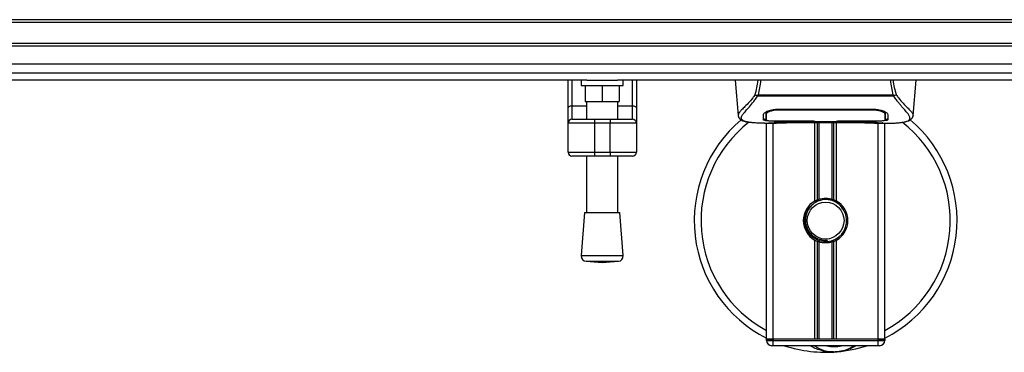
# Model space of a CAD drawing. Header units: millimetres. Extents: x 0 to 420, y 0 to 300.
# Tile 12 of 73: x 123 to 182, y 54 to 74. Entities that reach past the tile are written whole.
import ezdxf

# ---------------------------------------------------------------- set-up
doc = ezdxf.new("R2010")
doc.units = ezdxf.units.MM

msp = doc.modelspace()

# ---------------------------------------------------------------- linework, layer by layer
at = {"color": 7, "linetype": 'Continuous', "lineweight": 25}
for p, q in [((216.8986, 73.8986), (60.2823, 73.8986)), ((216.8986, 73.742), (60.2823, 73.742)), ((216.8986, 72.4891), (60.2823, 72.4891)), ((216.8986, 72.3325), (60.2823, 72.3325)), ((216.8986, 70.7253), (60.2823, 70.7253)), ((157.2504, 70.2964), (119.9305, 70.2964)), ((156.1315, 68.6468), (156.1315, 70.2964)), ((156.3664, 70.2964), (156.3664, 68.7816)), ((156.9146, 70.2964), (156.9146, 69.9832)), ((156.9146, 69.9832), (159.4204, 69.9832)), ((157.1495, 69.9832), (157.1495, 69.0435)), ((157.2504, 70.2964), (159.0846, 70.2964)), ((158.1675, 69.9832), (158.1675, 69.0435)), ((216.8986, 70.2964), (159.0846, 70.2964)), ((159.1855, 69.9832), (159.1855, 69.0435)), ((159.4204, 69.9832), (159.4204, 70.2964)), ((159.9686, 68.7816), (159.9686, 70.2964)), ((160.2035, 70.2964), (160.2035, 68.6468)), ((166.0834, 70.2964), (166.2664, 68.2051)), ((176.6934, 68.2051), (176.8764, 70.2964)), ((167.4114, 69.3479), (167.3966, 69.3879)), ((175.5464, 69.3479), (167.4114, 69.3479)), ((167.4526, 69.4356), (175.5073, 69.4356)), ((175.5636, 69.3884), (175.5464, 69.3479)), ((156.1315, 67.7452), (156.1315, 68.6468)), ((156.3664, 68.7816), (156.3664, 67.9801)), ((156.3664, 68.7816), (157.2278, 68.7816)), ((157.1495, 69.0435), (158.1675, 69.0435)), ((157.2278, 69.0435), (157.2278, 67.9801)), ((158.1675, 69.0435), (159.1855, 69.0435)), ((159.1072, 67.9801), (159.1072, 69.0435)), ((159.1072, 68.7816), (159.9686, 68.7816)), ((159.9686, 67.9801), (159.9686, 68.7816)), ((160.2035, 68.6468), (160.2035, 67.7452)), ((166.266, 68.2113), (166.2691, 68.2054)), ((167.9273, 68.321), (167.928, 68.2094)), ((167.928, 68.2094), (167.9296, 67.9433)), ((167.9356, 68.2826), (167.9329, 68.3892)), ((168.7198, 68.586), (168.7213, 68.5263)), ((168.7391, 68.5867), (174.2207, 68.5867)), ((168.7411, 68.5263), (168.7405, 68.5263)), ((174.2385, 68.5263), (174.24, 68.5853)), ((175.0317, 68.2045), (175.0319, 68.2251)), ((176.6937, 68.2113), (176.6907, 68.2054)), ((157.6976, 67.7452), (156.1315, 67.7452)), ((156.1315, 66.0224), (156.1315, 67.7452)), ((156.3664, 67.9801), (157.6976, 67.9801)), ((157.6976, 67.9801), (157.6976, 67.7452)), ((157.6976, 67.9801), (158.6373, 67.9801)), ((158.6373, 67.7452), (157.6976, 67.7452)), ((157.6976, 67.7452), (157.6976, 66.0224)), ((158.6373, 67.9801), (158.6373, 67.7452)), ((158.6373, 67.9801), (159.9686, 67.9801)), ((158.6373, 66.0224), (158.6373, 67.7452)), ((160.2035, 67.7452), (158.6373, 67.7452)), ((160.2035, 67.7452), (160.2035, 66.0224)), ((167.8429, 67.7452), (168.5608, 67.7452)), ((167.956, 54.9027), (167.956, 67.7452)), ((168.1143, 67.755), (168.1437, 67.7581)), ((168.3476, 54.9027), (168.3476, 67.7452)), ((168.7391, 67.8699), (168.7391, 67.8575)), ((170.7751, 67.8575), (168.7391, 67.8575)), ((169.1299, 67.7876), (173.8299, 67.7876)), ((169.13, 67.7877), (173.8298, 67.7877)), ((170.7751, 67.8575), (170.7751, 67.8702)), ((170.7751, 67.829), (170.7751, 67.8575)), ((172.1847, 67.829), (170.7751, 67.829)), ((170.8299, 63.1122), (170.8299, 67.7876)), ((170.8536, 67.8702), (170.8535, 67.8403)), ((170.8535, 67.8403), (170.8535, 67.8702)), ((170.8535, 67.8403), (172.1065, 67.8403)), ((170.9997, 63.192), (170.9997, 67.7876)), ((171.0896, 63.2232), (171.0896, 67.7876)), ((171.8702, 63.2232), (171.8702, 67.7876)), ((171.9601, 63.192), (171.9601, 67.7876)), ((172.1065, 67.8702), (174.2465, 67.8699)), ((172.1065, 67.8702), (172.1065, 67.8403)), ((172.1298, 63.1122), (172.1298, 67.7876)), ((172.1847, 67.8575), (172.1847, 67.8702)), ((172.1847, 67.829), (172.1847, 67.8575)), ((174.2207, 67.8575), (172.1847, 67.8575)), ((174.2207, 67.8699), (174.2207, 67.8575)), ((174.3852, 67.7452), (175.1163, 67.7452)), ((174.6122, 54.9027), (174.6122, 67.7452)), ((175.0038, 54.9027), (175.0038, 67.7452)), ((156.1315, 66.0224), (157.6976, 66.0224)), ((157.6976, 65.7875), (156.3664, 65.7875)), ((157.2278, 65.7875), (157.2278, 62.4315)), ((157.6976, 66.0224), (158.6373, 66.0224)), ((157.6976, 66.0224), (157.6976, 65.7875)), ((158.6373, 65.7875), (157.6976, 65.7875)), ((158.6373, 66.0224), (160.2035, 66.0224)), ((158.6373, 66.0224), (158.6373, 65.7875)), ((159.9686, 65.7875), (158.6373, 65.7875)), ((159.1072, 62.4315), (159.1072, 65.7875)), ((157.1103, 62.4315), (156.9146, 59.8656)), ((157.1103, 62.4315), (159.2247, 62.4315)), ((159.4204, 59.8656), (159.2247, 62.4315)), ((170.8299, 54.9027), (170.8299, 60.7886)), ((170.9997, 54.9027), (170.9997, 60.7088)), ((171.0896, 54.9027), (171.0896, 60.6777)), ((171.5885, 60.7022), (171.5799, 60.8011)), ((171.8702, 54.9027), (171.8702, 60.6777)), ((171.9601, 54.9027), (171.9601, 60.7088)), ((172.1298, 54.9027), (172.1298, 60.7886)), ((156.9146, 59.8656), (159.4204, 59.8656)), ((157.2031, 59.5294), (158.1675, 59.4558)), ((157.2031, 59.5294), (159.1319, 59.5294)), ((158.1675, 59.4558), (159.1319, 59.5294)), ((168.3476, 54.9027), (167.956, 54.9027)), ((167.956, 54.9027), (168.3476, 54.9027)), ((167.956, 54.8244), (167.956, 54.9027)), ((167.956, 54.8244), (168.3476, 54.8244)), ((170.8299, 54.9027), (168.3476, 54.9027)), ((174.6122, 54.9027), (168.3476, 54.9027)), ((168.3476, 54.9027), (168.3476, 54.8244)), ((168.3476, 54.8244), (174.6122, 54.8244)), ((168.3476, 54.5111), (168.3476, 54.8244)), ((174.6122, 54.9027), (172.1298, 54.9027)), ((175.0038, 54.9027), (174.6122, 54.9027)), ((174.6122, 54.8244), (174.6122, 54.9027)), ((174.6122, 54.9027), (175.0038, 54.9027)), ((174.6122, 54.5111), (174.6122, 54.8244)), ((174.6122, 54.8244), (175.0038, 54.8244)), ((175.0038, 54.9027), (175.0038, 54.8244)), ((168.3476, 54.5111), (168.2693, 54.5111)), ((174.6122, 54.5111), (168.3476, 54.5111)), ((174.6905, 54.5111), (174.6122, 54.5111))]:
    msp.add_line(p, q, dxfattribs=at)
at = {"color": 7, "linetype": 'Continuous'}
msp.add_line((66.5469, 71.2691), (210.634, 71.2691), dxfattribs=at)
at = {"color": 7, "linetype": 'Continuous', "lineweight": 25, "flags": 128}
for points in [[(156.1315, 68.6468), (156.136, 68.6731), (156.1494, 68.6984), (156.1711, 68.7217), (156.2003, 68.7421), (156.2359, 68.7588), (156.2765, 68.7713), (156.3206, 68.779), (156.3664, 68.7816)], [(159.9686, 68.7816), (160.0144, 68.779), (160.0585, 68.7713), (160.0991, 68.7588), (160.1347, 68.7421), (160.1639, 68.7217), (160.1856, 68.6984), (160.199, 68.6731), (160.2035, 68.6468)], [(168.7213, 68.5263), (168.7391, 68.5263), (168.7405, 68.5263)], [(168.7133, 67.8699), (169.7488, 67.8701), (170.8536, 67.8702)]]:
    msp.add_lwpolyline(points, dxfattribs=at)
at = {"color": 7, "linetype": 'Continuous', "lineweight": 25}
msp.add_circle((171.4799, 61.9504), 1.0963, dxfattribs=at)
for centre, radius, start, end in [((156.3664, 67.7452), 0.2349, 90, 180), ((159.9686, 67.7452), 0.2349, 0, 90), ((171.4799, 61.9504), 7.8308, 130.046839, 243.256316), ((171.4799, 61.9504), 7.4271, 128.047069, 241.675912), ((171.4799, 61.9504), 7.8308, 296.743684, 49.984768), ((171.4799, 61.9504), 7.4271, 298.324088, 52.137337), ((156.3664, 66.0224), 0.2349, 180, 270), ((159.9686, 66.0224), 0.2349, 270, 0), ((171.4799, 61.9504), 1.3312, 119.224658, 240.775342), ((171.4799, 61.9504), 1.3312, 111.143405, 119.224658), ((171.4799, 61.9504), 1.2529, 274.974241, 94.974241), ((171.4799, 61.9504), 1.3312, 60.775342, 68.856595), ((171.4799, 61.9504), 1.3312, 299.224658, 60.775342), ((171.4799, 61.9504), 1.3312, 240.775342, 248.856595), ((171.4799, 61.9504), 1.3312, 291.143405, 299.224658), ((157.2269, 59.8417), 0.3132, 175.637086, 265.637086), ((159.1081, 59.8417), 0.3132, 274.362914, 4.362914), ((168.2693, 54.8244), 0.3132, 180, 270), ((174.6905, 54.8244), 0.3132, 270, 0), ((171.4799, 61.9504), 7.8308, 251.805128, 274.974241), ((171.9823, 56.1774), 2.036, 234.926098, 305.073902), ((171.9823, 56.1774), 1.7228, 255.287788, 284.712212), ((171.4799, 61.9504), 7.8308, 274.974241, 288.194872)]:
    msp.add_arc(centre, radius, start, end, dxfattribs=at)
for points, knots in [([(167.2741, 69.429), (167.3137, 69.57), (167.3918, 69.848), (167.4397, 70.1484), (167.4633, 70.2964)], [0, 0, 0, 0, 0.507285, 1, 1, 1, 1]), ([(167.6028, 70.2964), (167.5863, 70.1469), (167.5534, 69.8499), (167.4861, 69.5731), (167.4526, 69.4356)], [0, 0, 0, 0, 0.5034506, 1, 1, 1, 1]), ([(175.5073, 69.4356), (175.476, 69.5746), (175.4134, 69.8519), (175.3662, 70.1442), (175.3593, 70.2958), (175.3593, 70.2964)], [0, 0, 0, 0, 0.4999246, 0.9977533, 1, 1, 1, 1]), ([(175.4947, 70.2964), (175.5181, 70.1489), (175.566, 69.8481), (175.6453, 69.5705), (175.6857, 69.429)], [0, 0, 0, 0, 0.4902557, 1, 1, 1, 1]), ([(167.274, 69.4292), (167.2272, 69.3671), (167.0854, 69.1788), (166.852, 68.9196), (166.6083, 68.6736), (166.4224, 68.4901), (166.2894, 68.3294), (166.2745, 68.2542), (166.266, 68.2113)], [0, 0, 0, 0, 0.0842305, 0.2550732, 0.426715, 0.5979561, 0.7705982, 1, 1, 1, 1]), ([(166.8185, 67.8136), (166.8039, 67.8167), (166.7729, 67.8232), (166.7288, 67.8344), (166.6865, 67.8467), (166.6163, 67.8705), (166.5341, 67.9105), (166.4639, 67.9799), (166.4448, 68.0682), (166.4829, 68.1834), (166.5887, 68.3315), (166.7598, 68.5246), (166.9915, 68.7833), (167.1948, 69.0367), (167.336, 69.2343), (167.3868, 69.3108), (167.4114, 69.3479)], [0, 0, 0, 0, 0.0296941, 0.0630559, 0.0949277, 0.1253152, 0.2320581, 0.329603, 0.4332765, 0.5320247, 0.6307679, 0.7350702, 0.8379322, 0.9413758, 0.9716506, 1, 1, 1, 1]), ([(167.3963, 69.3879), (167.3954, 69.388), (167.3787, 69.3897), (167.3471, 69.3961), (167.3058, 69.411), (167.2846, 69.423), (167.2741, 69.429)], [0, 0, 0, 0, 0.0200108, 0.3469957, 0.676674, 1, 1, 1, 1]), ([(167.396, 69.3883), (167.4141, 69.4039), (167.4325, 69.4197), (167.4523, 69.4353), (167.4526, 69.4356)], [0, 0, 0, 0, 0.9812431, 1, 1, 1, 1]), ([(175.5073, 69.4356), (175.5077, 69.4353), (175.5282, 69.4207), (175.5461, 69.4044), (175.5636, 69.3884)], [0, 0, 0, 0, 0.0189016, 1, 1, 1, 1]), ([(176.1299, 67.8119), (176.1606, 67.8182), (176.2261, 67.8316), (176.3436, 67.8684), (176.4599, 67.9291), (176.5215, 68.0338), (176.4931, 68.1485), (176.4254, 68.2556), (176.365, 68.3344), (176.2871, 68.4266), (176.1952, 68.5299), (176.0865, 68.6506), (175.9663, 68.7893), (175.8355, 68.9506), (175.6941, 69.1323), (175.5981, 69.2725), (175.5464, 69.3479)], [0, 0, 0, 0, 0.06157012, 0.13151171, 0.27071941, 0.40337504, 0.53510625, 0.58328098, 0.63315897, 0.68442904, 0.73675836, 0.78384784, 0.83893216, 0.89157329, 0.94168727, 1, 1, 1, 1]), ([(175.6857, 69.429), (175.6752, 69.4231), (175.654, 69.411), (175.6127, 69.3961), (175.5811, 69.3898), (175.5645, 69.388), (175.5636, 69.3879)], [0, 0, 0, 0, 0.3236146, 0.6535901, 0.9808697, 1, 1, 1, 1]), ([(175.6858, 69.4293), (175.7326, 69.3671), (175.8743, 69.1788), (176.1078, 68.9196), (176.3515, 68.6736), (176.5374, 68.4901), (176.6704, 68.3294), (176.6853, 68.2542), (176.6937, 68.2113)], [0, 0, 0, 0, 0.0842472, 0.2550867, 0.4267255, 0.5979634, 0.7706024, 1, 1, 1, 1]), ([(166.2665, 68.2043), (166.2702, 68.1811), (166.2767, 68.1411), (166.2946, 68.0989), (166.3119, 68.0677), (166.317, 68.0591), (166.3212, 68.0525), (166.3232, 68.0494), (166.3246, 68.0472), (166.3259, 68.0453), (166.3277, 68.0427), (166.3335, 68.0347), (166.3357, 68.0328), (166.341, 68.0284), (166.3447, 68.0256), (166.3483, 68.0227), (166.3498, 68.0215), (166.3511, 68.0204), (166.352, 68.0196), (166.353, 68.0187), (166.3544, 68.0175), (166.3568, 68.0154), (166.3598, 68.0125), (166.3672, 68.0055), (166.3776, 67.995), (166.3939, 67.9791), (166.4166, 67.959), (166.449, 67.9346), (166.4954, 67.9068), (166.5716, 67.8723), (166.6591, 67.8422), (166.7342, 67.8278), (166.7601, 67.8229)], [0, 0, 0, 0, 0.1089515, 0.188364, 0.2001573, 0.2079786, 0.2104569, 0.211429, 0.2123171, 0.2132332, 0.2142876, 0.2170951, 0.237184, 0.2493495, 0.2561629, 0.2574491, 0.2584675, 0.2589186, 0.2593681, 0.2598525, 0.2604052, 0.2618126, 0.2649232, 0.2694802, 0.2901573, 0.3257637, 0.3793104, 0.4537257, 0.5518018, 0.6762631, 0.8881219, 1, 1, 1, 1]), ([(167.7752, 67.945), (167.7757, 67.9638), (167.777, 68.0106), (167.7795, 68.1075), (167.7823, 68.2156), (167.7837, 68.2697)], [0, 0, 0, 0, 0.249392, 0.6241438, 1, 1, 1, 1]), ([(167.7837, 68.2697), (167.7959, 68.2996), (167.8201, 68.3596), (167.9973, 68.4568), (168.2551, 68.5394), (168.5222, 68.5819), (168.6862, 68.5855), (168.7391, 68.5867)], [0, 0, 0, 0, 0.2254673, 0.4508536, 0.6773692, 0.8959117, 1, 1, 1, 1]), ([(167.9133, 68.3504), (167.912, 68.2798), (167.9096, 68.1381), (167.9082, 68.062), (167.9076, 68.0238)], [0, 0, 0, 0, 0.49856918, 1, 1, 1, 1]), ([(168.0111, 68.4544), (167.9853, 68.4395), (167.924, 68.4041), (167.9172, 68.3701), (167.9133, 68.3504)], [0, 0, 0, 0, 0.41900897, 1, 1, 1, 1]), ([(167.9264, 68.4071), (167.9267, 68.3816), (167.9274, 68.3188), (167.9277, 68.2602), (167.9279, 68.2254)], [0, 0, 0, 0, 0.405505, 1, 1, 1, 1]), ([(167.928, 68.2094), (167.9281, 68.2054), (167.9284, 68.1613), (167.9289, 68.0727), (167.9294, 67.988), (167.9297, 67.9435)], [0, 0, 0, 0, 0.0448044, 0.4976401, 1, 1, 1, 1]), ([(167.9297, 67.9435), (167.9297, 67.944), (167.9303, 67.9773), (167.9313, 68.0388), (167.9333, 68.1522), (167.9347, 68.2314), (167.9355, 68.2784), (167.9356, 68.2826)], [0, 0, 0, 0, 0.0075194, 0.4566651, 0.7153557, 0.9745252, 1, 1, 1, 1]), ([(168.7213, 68.5263), (168.6334, 68.5229), (168.4577, 68.5162), (168.2234, 68.4678), (168.0462, 68.4028), (167.9503, 68.3369), (167.9399, 68.2983), (167.9356, 68.2826)], [0, 0, 0, 0, 0.2128654, 0.4257218, 0.6387225, 0.8523499, 1, 1, 1, 1]), ([(174.2385, 68.5263), (174.2325, 68.5263), (173.6058, 68.5281), (171.7733, 68.5259), (169.9468, 68.5262), (168.7411, 68.5263)], [0, 0, 0, 0, 0.0032392, 0.3420114, 1, 1, 1, 1]), ([(174.2207, 68.5867), (174.3223, 68.5824), (174.5255, 68.574), (174.7992, 68.5128), (175.0178, 68.4308), (175.152, 68.3441), (175.1687, 68.2923), (175.176, 68.2697)], [0, 0, 0, 0, 0.1991311, 0.3979316, 0.6058895, 0.8273797, 1, 1, 1, 1]), ([(175.0242, 68.2826), (175.0152, 68.3062), (174.9971, 68.3534), (174.8596, 68.427), (174.6579, 68.4874), (174.4381, 68.5212), (174.2944, 68.5248), (174.2385, 68.5263)], [0, 0, 0, 0, 0.2177322, 0.4355788, 0.6507548, 0.8640725, 1, 1, 1, 1]), ([(175.0465, 68.3504), (175.043, 68.3766), (175.0389, 68.4067), (174.981, 68.4372), (174.9734, 68.4412)], [0, 0, 0, 0, 0.8680111, 1, 1, 1, 1]), ([(175.0275, 68.4134), (175.0271, 68.3983), (175.026, 68.3547), (175.0249, 68.3111), (175.0242, 68.2826)], [0, 0, 0, 0, 0.3458763, 1, 1, 1, 1]), ([(175.0242, 68.2826), (175.0243, 68.2784), (175.0256, 68.2006), (175.0274, 68.103), (175.029, 68.0063), (175.0298, 67.9636), (175.0301, 67.944), (175.0301, 67.9435)], [0, 0, 0, 0, 0.0254662, 0.4713629, 0.7317873, 0.9924644, 1, 1, 1, 1]), ([(175.0301, 67.9433), (175.0301, 67.944), (175.0306, 68.0311), (175.0312, 68.1182), (175.0318, 68.2045)], [0, 0, 0, 0, 0.0082727, 1, 1, 1, 1]), ([(175.0301, 67.9435), (175.0306, 68.0264), (175.0311, 68.1134), (175.0317, 68.2004), (175.0317, 68.2045)], [0, 0, 0, 0, 0.95264015, 1, 1, 1, 1]), ([(175.0319, 68.2251), (175.0321, 68.2598), (175.0324, 68.3193), (175.0332, 68.3828), (175.0335, 68.4094)], [0, 0, 0, 0, 0.5816412, 1, 1, 1, 1]), ([(175.176, 68.2697), (175.1779, 68.1997), (175.1806, 68.0946), (175.1831, 68.0014), (175.184, 67.9638), (175.1845, 67.945)], [0, 0, 0, 0, 0.4985836, 0.7491897, 1, 1, 1, 1]), ([(176.1826, 67.8193), (176.2144, 67.8253), (176.2954, 67.8407), (176.3882, 67.8722), (176.4644, 67.9068), (176.5107, 67.9346), (176.5432, 67.959), (176.5658, 67.9791), (176.5821, 67.9949), (176.5929, 68.0057), (176.6002, 68.0128), (176.6035, 68.0158), (176.6054, 68.0175), (176.6068, 68.0187), (176.6078, 68.0196), (176.6087, 68.0204), (176.61, 68.0215), (176.6115, 68.0227), (176.6139, 68.0247), (176.6165, 68.0267), (176.6197, 68.0291), (176.6242, 68.033), (176.6263, 68.0347), (176.6321, 68.0427), (176.6339, 68.0453), (176.6352, 68.0473), (176.6366, 68.0494), (176.6386, 68.0525), (176.6427, 68.0591), (176.6479, 68.0677), (176.6651, 68.0989), (176.6831, 68.1411), (176.6896, 68.1811), (176.6933, 68.2043)], [0, 0, 0, 0, 0.1334619, 0.3401696, 0.4616095, 0.5573078, 0.6299224, 0.6821773, 0.716929, 0.7371149, 0.7427217, 0.7446041, 0.7459796, 0.7465198, 0.7469929, 0.7474317, 0.7478715, 0.7488637, 0.7501165, 0.7539733, 0.7590859, 0.7686263, 0.7882109, 0.7909476, 0.7919756, 0.7928691, 0.7937356, 0.7946844, 0.7971036, 0.8047367, 0.8162438, 0.8937167, 1, 1, 1, 1]), ([(167.8429, 67.7453), (167.8277, 67.7453), (167.7403, 67.7451), (167.5545, 67.7468), (167.3531, 67.754), (167.2037, 67.7641), (167.1283, 67.7704), (167.0574, 67.7775), (166.996, 67.7847), (166.9355, 67.7928), (166.8819, 67.8015), (166.8411, 67.8087), (166.821, 67.8131), (166.8185, 67.8136)], [0, 0, 0, 0, 0.048815, 0.2789226, 0.5451553, 0.6271738, 0.6983433, 0.7585814, 0.8284044, 0.87365, 0.9338927, 0.9917822, 1, 1, 1, 1]), ([(168.7391, 67.8575), (168.631, 67.8582), (168.4147, 67.8597), (168.1264, 67.8721), (167.9085, 67.8923), (167.7916, 67.9176), (167.78, 67.9371), (167.7752, 67.945)], [0, 0, 0, 0, 0.2134118, 0.4268173, 0.6404853, 0.8545743, 1, 1, 1, 1]), ([(167.7759, 68.0238), (167.7835, 68.012), (167.7963, 67.9921), (167.896, 67.9784), (167.9364, 67.9729)], [0, 0, 0, 0, 0.594752, 1, 1, 1, 1]), ([(167.9297, 67.9435), (167.9382, 67.934), (167.9553, 67.915), (168.0911, 67.8933), (168.2912, 67.8783), (168.5115, 67.8709), (168.6563, 67.8702), (168.7133, 67.8699)], [0, 0, 0, 0, 0.2161227, 0.4322836, 0.6474825, 0.8614599, 1, 1, 1, 1]), ([(168.1143, 67.755), (168.1027, 67.7558), (168.0659, 67.7583), (168.0659, 67.7623), (168.1323, 67.7659), (168.1494, 67.7668)], [0, 0, 0, 0, 0.2554048, 0.808946, 1, 1, 1, 1]), ([(168.109, 67.7638), (168.1089, 67.7638), (168.1066, 67.7634), (168.1174, 67.7651), (168.1379, 67.7663), (168.1494, 67.7671)], [0, 0, 0, 0, 0.0062608, 0.4432751, 1, 1, 1, 1]), ([(169.4785, 67.776), (169.374, 67.7679), (169.2003, 67.7543), (168.8104, 67.7455), (168.4585, 67.7407), (168.1717, 67.7526), (168.1143, 67.755)], [0, 0, 0, 0, 0.3014378, 0.5009532, 0.9001401, 1, 1, 1, 1]), ([(168.1494, 67.7668), (168.175, 67.7685), (168.2396, 67.7729), (168.4632, 67.7801), (168.7746, 67.7864), (169.0116, 67.7873), (169.13, 67.7877)], [0, 0, 0, 0, 0.179813, 0.4537832, 0.7270037, 1, 1, 1, 1]), ([(169.4785, 67.776), (169.4887, 67.7765), (169.5089, 67.7774), (169.5279, 67.7843), (169.5373, 67.7876)], [0, 0, 0, 0, 0.5047656, 1, 1, 1, 1]), ([(173.4225, 67.7876), (173.4319, 67.7843), (173.4509, 67.7774), (173.4711, 67.7765), (173.4812, 67.776)], [0, 0, 0, 0, 0.4952474, 1, 1, 1, 1]), ([(174.8455, 67.755), (174.6761, 67.7505), (174.3947, 67.7429), (173.9649, 67.7484), (173.6804, 67.7581), (173.5144, 67.773), (173.4812, 67.776)], [0, 0, 0, 0, 0.3015218, 0.5010473, 0.9002301, 1, 1, 1, 1]), ([(173.8298, 67.7877), (173.8828, 67.7876), (174.054, 67.7874), (174.3343, 67.7838), (174.6203, 67.7765), (174.815, 67.7682), (174.9064, 67.7604), (174.8658, 67.7568), (174.8455, 67.755)], [0, 0, 0, 0, 0.0821547, 0.26514, 0.4486711, 0.632499, 0.8163009, 1, 1, 1, 1]), ([(173.8298, 67.7876), (173.8987, 67.7875), (174.0428, 67.7872), (174.2534, 67.7847), (174.4517, 67.7808), (174.616, 67.776), (174.7175, 67.7723), (174.7478, 67.7706), (174.7506, 67.7704)], [0, 0, 0, 0, 0.1818971, 0.3806132, 0.5809385, 0.7803573, 0.9796755, 1, 1, 1, 1]), ([(175.1845, 67.945), (175.1742, 67.9335), (175.1535, 67.9103), (174.9875, 67.8846), (174.7425, 67.8671), (174.4711, 67.8587), (174.2919, 67.8578), (174.2207, 67.8575)], [0, 0, 0, 0, 0.2152168, 0.4304623, 0.6450993, 0.8590403, 1, 1, 1, 1]), ([(174.2465, 67.8699), (174.3343, 67.8706), (174.5097, 67.8719), (174.7438, 67.8827), (174.9209, 67.8999), (175.0165, 67.921), (175.0262, 67.937), (175.0301, 67.9435)], [0, 0, 0, 0, 0.212876, 0.4257362, 0.6390345, 0.8533124, 1, 1, 1, 1]), ([(174.7506, 67.7704), (174.7784, 67.769), (174.8229, 67.7668), (174.8514, 67.7637), (174.8486, 67.7642), (174.8478, 67.7643)], [0, 0, 0, 0, 0.55060159, 0.88501525, 1, 1, 1, 1]), ([(174.7855, 67.7684), (174.7863, 67.7679), (174.7957, 67.7626), (174.8161, 67.7572), (174.8357, 67.7557), (174.8455, 67.755)], [0, 0, 0, 0, 0.04443315, 0.52221653, 1, 1, 1, 1]), ([(175.0768, 67.9817), (175.1093, 67.9877), (175.1747, 67.9998), (175.1808, 68.0158), (175.1838, 68.0238)], [0, 0, 0, 0, 0.4963133, 1, 1, 1, 1]), ([(175.1163, 67.7454), (175.1246, 67.7453), (175.1551, 67.7451), (175.2143, 67.7454), (175.2868, 67.7459), (175.3587, 67.747), (175.4301, 67.7485), (175.505, 67.7507), (175.5863, 67.7539), (175.6853, 67.7591), (175.7905, 67.7666), (175.8994, 67.7769), (176.0042, 67.7898), (176.0816, 67.8009), (176.1222, 67.8101), (176.1299, 67.8119)], [0, 0, 0, 0, 0.0276269, 0.1023962, 0.1794566, 0.2499416, 0.3170244, 0.3896542, 0.4678226, 0.551487, 0.6718245, 0.7673734, 0.8639861, 0.9742743, 1, 1, 1, 1]), ([(171.5885, 60.7022), (171.43, 60.7059), (171.1086, 60.7133), (170.6788, 60.9496), (170.3643, 61.3163), (170.2063, 61.7783), (170.2392, 62.2569), (170.3915, 62.6369), (170.5689, 62.7871), (170.6277, 62.8369)], [0, 0, 0, 0, 0.1532567, 0.3107756, 0.4622177, 0.6175597, 0.7743655, 0.9251844, 1, 1, 1, 1]), ([(171.3713, 63.1986), (171.2345, 63.1698), (170.9611, 63.1122), (170.6167, 62.8597), (170.3712, 62.517), (170.2562, 62.1122), (170.2841, 61.6972), (170.4461, 61.3182), (170.7233, 61.0169), (171.082, 60.8299), (171.382, 60.7843), (171.5462, 60.7983), (171.5799, 60.8011)], [0, 0, 0, 0, 0.110299, 0.220598, 0.3308969, 0.4412694, 0.5489386, 0.6562871, 0.7636969, 0.8686492, 0.9730473, 1, 1, 1, 1]), ([(170.9997, 63.192), (171.0029, 63.1933), (171.0127, 63.197), (171.0332, 63.2046), (171.0605, 63.214), (171.0797, 63.2201), (171.0889, 63.2229), (171.0896, 63.2232)], [0, 0, 0, 0, 0.1327918, 0.4032892, 0.687946, 0.9762421, 1, 1, 1, 1]), ([(171.0896, 63.2232), (171.1266, 63.2335), (171.2522, 63.2686), (171.4825, 63.2912), (171.7137, 63.2665), (171.8297, 63.2344), (171.8702, 63.2232)], [0, 0, 0, 0, 0.1531623, 0.5206118, 0.8327639, 1, 1, 1, 1]), ([(171.8702, 63.2232), (171.8749, 63.2217), (171.8878, 63.2177), (171.9112, 63.2099), (171.9382, 63.2004), (171.9528, 63.1948), (171.9601, 63.192)], [0, 0, 0, 0, 0.1555726, 0.4297838, 0.7145238, 1, 1, 1, 1]), ([(171.0896, 60.6777), (171.0876, 60.6783), (171.0776, 60.6814), (171.0575, 60.6879), (171.0304, 60.6972), (171.011, 60.7044), (171.0019, 60.7079), (170.9997, 60.7088)], [0, 0, 0, 0, 0.0676886, 0.3379952, 0.6196133, 0.9079639, 1, 1, 1, 1]), ([(171.8702, 60.6777), (171.7912, 60.6577), (171.6307, 60.6172), (171.364, 60.6161), (171.1852, 60.6492), (171.1012, 60.6742), (171.0896, 60.6777)], [0, 0, 0, 0, 0.3176316, 0.645872, 0.9510876, 1, 1, 1, 1]), ([(171.9601, 60.7088), (171.9587, 60.7083), (171.9511, 60.7053), (171.934, 60.6989), (171.9075, 60.6896), (171.8852, 60.6823), (171.8734, 60.6787), (171.8702, 60.6777)], [0, 0, 0, 0, 0.0570461, 0.3223495, 0.6036753, 0.8921403, 1, 1, 1, 1]), ([(171.9439, 54.1484), (171.8601, 54.1462), (171.5489, 54.1381), (171.1307, 54.2419), (170.7568, 54.3898), (170.6109, 54.4806), (170.5618, 54.5111)], [0, 0, 0, 0, 0.1764017, 0.6550338, 0.8840221, 1, 1, 1, 1]), ([(172.1589, 54.1491), (172.1576, 54.149), (172.1218, 54.1458), (172.0857, 54.1472), (172.0511, 54.1486)], [0, 0, 0, 0, 0.03710938, 1, 1, 1, 1]), ([(173.2956, 54.5111), (173.2828, 54.5027), (173.0748, 54.3656), (172.6914, 54.2322), (172.3149, 54.1627), (172.1602, 54.1492), (172.1589, 54.1491)], [0, 0, 0, 0, 0.0372985, 0.6090204, 0.9966445, 1, 1, 1, 1])]:
    msp.add_open_spline(points, degree=3, knots=knots, dxfattribs=at)

doc.saveas('drawing.dxf')
